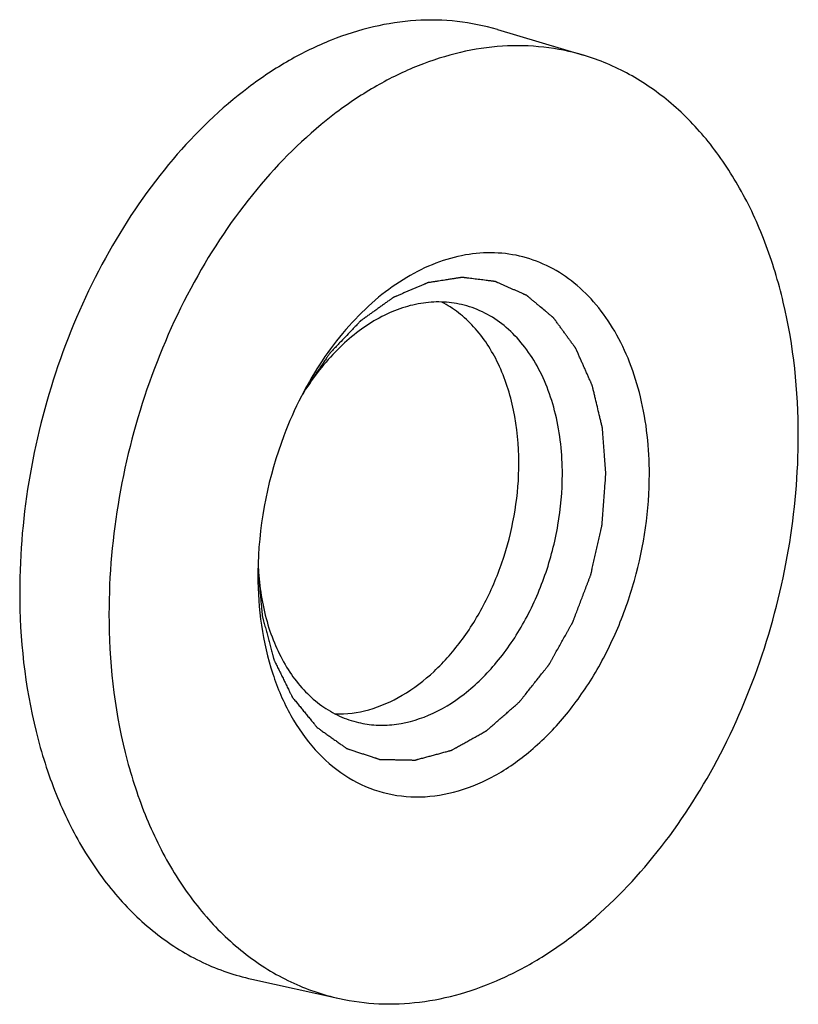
# Model space of a CAD drawing. Header units: millimetres. Extents: x 0 to 3905, y -1166 to 1110.
# Tile 147 of 155: x 2779.06 to 2785.39, y 595.68 to 603.68. Entities that reach past the tile are written whole.
import ezdxf

# ---------------------------------------------------------------- set-up
doc = ezdxf.new("R2010")
doc.units = ezdxf.units.MM
doc.header["$LTSCALE"] = 65.395
doc.layers.add('DE-13-001392DXF_CONTINUOUS_LINE', color=7, linetype='CONTINUOUS')

msp = doc.modelspace()

# ---------------------------------------------------------------- linework, layer by layer
at = {"layer": 'DE-13-001392DXF_CONTINUOUS_LINE'}
for p, q in [((2782.9402, 603.5994), (2783.6403, 603.3912)), ((2781.3984, 600.7011), (2781.3978, 600.7002)), ((2781.3984, 600.7011), (2781.3978, 600.7002)), ((2780.9422, 595.8799), (2781.6555, 595.7223))]:
    msp.add_line(p, q, dxfattribs=at)
for centre, radius, start, end in [((2784.0207, 599.2473), 3.0057, 150.98222, 152.84067), ((2783.2256, 599.4826), 2.1962, 146.32919, 148.83099), ((2783.9986, 599.1614), 3.0059, 178.12573, 179.99603), ((2783.1856, 599.3411), 2.1928, 182.29919, 184.68157)]:
    msp.add_arc(centre, radius, start, end, dxfattribs=at)
for points, knots in [([(2782.9402, 603.5994), (2782.8337, 603.6311), (2782.613, 603.6756), (2782.2719, 603.6827), (2781.9254, 603.6304), (2781.579, 603.5198), (2781.2378, 603.353), (2780.7865, 603.0528), (2780.2657, 602.5476), (2779.7514, 601.7957), (2779.3605, 600.9268), (2779.115, 599.9912), (2779.0566, 599.346), (2779.0566, 599.0265)], [0, 0, 0, 0, 0.048984, 0.098627, 0.149686, 0.202775, 0.258332, 0.316598, 0.441151, 0.575348, 0.716058, 0.859114, 1, 1, 1, 1]), ([(2783.6403, 603.3912), (2783.5345, 603.4226), (2783.3153, 603.4669), (2782.9764, 603.4739), (2782.6322, 603.4219), (2782.2881, 603.3121), (2781.9491, 603.1464), (2781.5008, 602.8482), (2780.9834, 602.3463), (2780.4725, 601.5993), (2780.0841, 600.7361), (2779.8403, 599.8066), (2779.7822, 599.1657), (2779.7822, 598.8483)], [0, 0, 0, 0, 0.048984, 0.098627, 0.149686, 0.202775, 0.258332, 0.316598, 0.441151, 0.575348, 0.716058, 0.859114, 1, 1, 1, 1]), ([(2785.3853, 600.2985), (2785.3853, 600.6623), (2785.3297, 601.2003), (2785.1277, 601.8677), (2784.9236, 602.3088), (2784.6679, 602.6912), (2784.3651, 603.0063), (2784.0218, 603.2464), (2783.7689, 603.3529), (2783.6403, 603.3912)], [0, 0, 0, 0, 0.287827, 0.42263, 0.550285, 0.670804, 0.784874, 0.893913, 1, 1, 1, 1]), ([(2784.1747, 599.9851), (2784.1747, 600.1959), (2784.142, 600.5073), (2784.0225, 600.8926), (2783.902, 601.1461), (2783.7511, 601.3644), (2783.5727, 601.5424), (2783.3707, 601.6756), (2783.1497, 601.76), (2782.9155, 601.7934), (2782.6742, 601.775), (2782.4319, 601.7058), (2782.194, 601.5881), (2781.9657, 601.425), (2781.6743, 601.146), (2781.4945, 600.8896), (2781.3923, 600.7053)], [0, 0, 0, 0, 0.144246, 0.211684, 0.275454, 0.335587, 0.392476, 0.446905, 0.5, 0.553095, 0.607524, 0.664413, 0.724546, 0.788316, 0.855754, 1, 1, 1, 1]), ([(2783.8212, 599.9851), (2783.8194, 600.0086), (2783.8159, 600.0554), (2783.8116, 600.1139), (2783.8081, 600.1607), (2783.8055, 600.1959), (2783.8029, 600.231), (2783.8002, 600.2661), (2783.7981, 600.2954), (2783.7965, 600.3159), (2783.7957, 600.3276), (2783.795, 600.3364), (2783.7944, 600.3451), (2783.7939, 600.3517), (2783.7935, 600.3561), (2783.7934, 600.3583), (2783.7932, 600.3605), (2783.7924, 600.3631), (2783.7917, 600.3665), (2783.7904, 600.3719), (2783.7888, 600.3787), (2783.7862, 600.3894), (2783.7829, 600.4029), (2783.7791, 600.4191), (2783.7739, 600.4407), (2783.7649, 600.4785), (2783.752, 600.5325), (2783.7391, 600.5864), (2783.73, 600.6242), (2783.7249, 600.6458), (2783.721, 600.662), (2783.7178, 600.6755), (2783.7152, 600.6863), (2783.7136, 600.693), (2783.7123, 600.6984), (2783.7115, 600.7018), (2783.7109, 600.7045), (2783.7102, 600.7064), (2783.7094, 600.7081), (2783.7078, 600.7117), (2783.7054, 600.717), (2783.7023, 600.7241), (2783.6992, 600.7312), (2783.695, 600.7406), (2783.6876, 600.7572), (2783.6772, 600.7808), (2783.6646, 600.8092), (2783.652, 600.8375), (2783.6395, 600.8659), (2783.6269, 600.8943), (2783.6164, 600.9179), (2783.608, 600.9368), (2783.6018, 600.951), (2783.5955, 600.9652), (2783.5902, 600.977), (2783.5861, 600.9864), (2783.5829, 600.9935), (2783.5803, 600.9994), (2783.5785, 601.0036), (2783.5774, 601.0059), (2783.5767, 601.0078), (2783.5756, 601.0091), (2783.5742, 601.0111), (2783.5717, 601.0145), (2783.5682, 601.0193), (2783.564, 601.0251), (2783.5583, 601.0329), (2783.5513, 601.0426), (2783.5428, 601.0542), (2783.5344, 601.0658), (2783.5231, 601.0813), (2783.5091, 601.1006), (2783.4922, 601.1238), (2783.4753, 601.1471), (2783.4584, 601.1703), (2783.4415, 601.1935), (2783.4274, 601.2129), (2783.4176, 601.2264), (2783.4119, 601.2342), (2783.4077, 601.24), (2783.4035, 601.2458), (2783.4003, 601.2501), (2783.3982, 601.2531), (2783.3973, 601.2542), (2783.3966, 601.2553), (2783.3958, 601.256), (2783.3943, 601.2572), (2783.3922, 601.259), (2783.3887, 601.2619), (2783.3844, 601.2655), (2783.3776, 601.2712), (2783.369, 601.2784), (2783.3588, 601.287), (2783.3451, 601.2984), (2783.3211, 601.3184), (2783.2937, 601.3413), (2783.2663, 601.3642), (2783.2457, 601.3814), (2783.2286, 601.3957), (2783.2149, 601.4072), (2783.2046, 601.4158), (2783.196, 601.4229), (2783.1892, 601.4286), (2783.1849, 601.4322), (2783.1815, 601.4351), (2783.1793, 601.4369), (2783.1778, 601.4381), (2783.177, 601.4388), (2783.1759, 601.4392), (2783.1747, 601.4398), (2783.1717, 601.4411), (2783.1673, 601.4431), (2783.1613, 601.4457), (2783.1554, 601.4483), (2783.1474, 601.4519), (2783.1335, 601.458), (2783.1136, 601.4668), (2783.0898, 601.4774), (2783.066, 601.488), (2783.0421, 601.4985), (2783.0183, 601.5091), (2782.9984, 601.5179), (2782.9826, 601.5249), (2782.9706, 601.5302), (2782.9587, 601.5355), (2782.9488, 601.5399), (2782.9409, 601.5434), (2782.9359, 601.5456), (2782.9319, 601.5474), (2782.9289, 601.5487), (2782.9264, 601.5498), (2782.9247, 601.5506), (2782.9237, 601.551), (2782.923, 601.5514), (2782.9222, 601.5514), (2782.9211, 601.5516), (2782.9193, 601.5518), (2782.9166, 601.5521), (2782.9135, 601.5525), (2782.9092, 601.5531), (2782.904, 601.5537), (2782.8955, 601.5548), (2782.8849, 601.5561), (2782.8723, 601.5577), (2782.8596, 601.5593), (2782.8427, 601.5614), (2782.8216, 601.564), (2782.7962, 601.5672), (2782.7709, 601.5704), (2782.7455, 601.5735), (2782.7201, 601.5767), (2782.699, 601.5794), (2782.6842, 601.5812), (2782.6758, 601.5823), (2782.6694, 601.5831), (2782.6631, 601.5839), (2782.6583, 601.5844), (2782.6552, 601.5849), (2782.6539, 601.585), (2782.6528, 601.5852), (2782.6517, 601.5851), (2782.6498, 601.5847), (2782.6471, 601.5843), (2782.6427, 601.5836), (2782.6372, 601.5828), (2782.6285, 601.5814), (2782.6175, 601.5797), (2782.6044, 601.5777), (2782.5869, 601.5749), (2782.565, 601.5715), (2782.5387, 601.5674), (2782.5037, 601.5619), (2782.4687, 601.5565), (2782.4381, 601.5517), (2782.4206, 601.549), (2782.4074, 601.5469), (2782.3965, 601.5452), (2782.3877, 601.5438), (2782.3823, 601.543), (2782.3779, 601.5423), (2782.3751, 601.5419), (2782.3732, 601.5416), (2782.3721, 601.5414), (2782.371, 601.5408), (2782.3697, 601.5403), (2782.3664, 601.5389), (2782.3615, 601.5368), (2782.355, 601.534), (2782.3485, 601.5312), (2782.3397, 601.5274), (2782.3245, 601.5209), (2782.3027, 601.5116), (2782.2766, 601.5003), (2782.2504, 601.4891), (2782.2243, 601.4779), (2782.1982, 601.4667), (2782.1764, 601.4574), (2782.159, 601.4499), (2782.1459, 601.4443), (2782.1328, 601.4387), (2782.122, 601.434), (2782.1132, 601.4303), (2782.1078, 601.4279), (2782.1034, 601.4261), (2782.1002, 601.4247), (2782.0975, 601.4235), (2782.0953, 601.4225), (2782.0936, 601.422), (2782.0921, 601.4207), (2782.09, 601.4193), (2782.0874, 601.4174), (2782.0843, 601.4152), (2782.0801, 601.4122), (2782.0749, 601.4085), (2782.0666, 601.4025), (2782.0562, 601.3951), (2782.0437, 601.3861), (2782.0312, 601.3772), (2782.0146, 601.3653), (2781.9937, 601.3504), (2781.9688, 601.3325), (2781.9438, 601.3146), (2781.9188, 601.2967), (2781.8938, 601.2788), (2781.873, 601.2639), (2781.8585, 601.2535), (2781.8501, 601.2475), (2781.8439, 601.2431), (2781.8376, 601.2386), (2781.833, 601.2352), (2781.8298, 601.233), (2781.8285, 601.2321), (2781.8275, 601.2314), (2781.8265, 601.2304), (2781.8248, 601.2286), (2781.8224, 601.2261), (2781.8185, 601.222), (2781.8137, 601.217), (2781.806, 601.2089), (2781.7963, 601.1987), (2781.7847, 601.1866), (2781.7692, 601.1704), (2781.7422, 601.142), (2781.7035, 601.1015), (2781.6648, 601.061), (2781.6377, 601.0326), (2781.6223, 601.0164), (2781.6106, 601.0043), (2781.601, 600.9941), (2781.5932, 600.986), (2781.5884, 600.981), (2781.5845, 600.9769), (2781.5821, 600.9744), (2781.5802, 600.9724), (2781.5789, 600.9707), (2781.5776, 600.9688), (2781.5752, 600.9652), (2781.5714, 600.9597), (2781.5665, 600.9525), (2781.5615, 600.9452), (2781.5549, 600.9355), (2781.5434, 600.9185), (2781.5269, 600.8942), (2781.507, 600.8651), (2781.4872, 600.836), (2781.4674, 600.8069), (2781.441, 600.7681), (2781.4079, 600.7196), (2781.3815, 600.6808), (2781.3683, 600.6614)], [0, 0, 0, 0, 0.015625, 0.03125, 0.039062, 0.046875, 0.054688, 0.0625, 0.070312, 0.074219, 0.076172, 0.078125, 0.080078, 0.082031, 0.08252, 0.083008, 0.083496, 0.083984, 0.084961, 0.085938, 0.087891, 0.089844, 0.09375, 0.097656, 0.101562, 0.109375, 0.125, 0.140625, 0.148438, 0.152344, 0.15625, 0.160156, 0.162109, 0.164062, 0.165039, 0.166016, 0.166504, 0.166992, 0.16748, 0.167969, 0.169922, 0.171875, 0.173828, 0.175781, 0.179688, 0.1875, 0.195312, 0.203125, 0.210938, 0.21875, 0.226562, 0.230469, 0.234375, 0.238281, 0.242188, 0.244141, 0.246094, 0.248047, 0.249023, 0.249512, 0.25, 0.250488, 0.250977, 0.251953, 0.253906, 0.255859, 0.257812, 0.261719, 0.265625, 0.269531, 0.273438, 0.28125, 0.289062, 0.296875, 0.304688, 0.3125, 0.320312, 0.324219, 0.326172, 0.328125, 0.330078, 0.332031, 0.33252, 0.333008, 0.333252, 0.333496, 0.333984, 0.334961, 0.335938, 0.337891, 0.339844, 0.34375, 0.347656, 0.351562, 0.359375, 0.375, 0.382812, 0.390625, 0.398438, 0.402344, 0.40625, 0.410156, 0.412109, 0.414062, 0.415039, 0.416016, 0.416504, 0.416748, 0.416992, 0.41748, 0.417969, 0.419922, 0.421875, 0.423828, 0.425781, 0.429688, 0.4375, 0.445312, 0.453125, 0.460938, 0.46875, 0.476562, 0.480469, 0.484375, 0.488281, 0.492188, 0.494141, 0.496094, 0.49707, 0.498047, 0.499023, 0.499512, 0.499756, 0.5, 0.500244, 0.500488, 0.500977, 0.501953, 0.50293, 0.503906, 0.505859, 0.507812, 0.511719, 0.515625, 0.519531, 0.523438, 0.53125, 0.539062, 0.546875, 0.554688, 0.5625, 0.570312, 0.574219, 0.576172, 0.578125, 0.580078, 0.582031, 0.58252, 0.583008, 0.583252, 0.583496, 0.583984, 0.584961, 0.585938, 0.587891, 0.589844, 0.59375, 0.597656, 0.601562, 0.609375, 0.617188, 0.625, 0.640625, 0.648438, 0.652344, 0.65625, 0.660156, 0.662109, 0.664062, 0.665039, 0.666016, 0.666504, 0.666748, 0.666992, 0.66748, 0.667969, 0.669922, 0.671875, 0.673828, 0.675781, 0.679688, 0.6875, 0.695312, 0.703125, 0.710938, 0.71875, 0.726562, 0.730469, 0.734375, 0.738281, 0.742188, 0.744141, 0.746094, 0.74707, 0.748047, 0.749023, 0.749512, 0.75, 0.750488, 0.750977, 0.751953, 0.75293, 0.753906, 0.755859, 0.757812, 0.761719, 0.765625, 0.769531, 0.773438, 0.78125, 0.789062, 0.796875, 0.804688, 0.8125, 0.820312, 0.824219, 0.826172, 0.828125, 0.830078, 0.832031, 0.83252, 0.833008, 0.833252, 0.833496, 0.833984, 0.834961, 0.835938, 0.837891, 0.839844, 0.84375, 0.847656, 0.851562, 0.859375, 0.875, 0.890625, 0.898438, 0.902344, 0.90625, 0.910156, 0.912109, 0.914062, 0.915039, 0.916016, 0.916504, 0.916992, 0.91748, 0.917969, 0.919922, 0.921875, 0.923828, 0.925781, 0.929688, 0.9375, 0.945312, 0.953125, 0.960938, 0.96875, 0.984375, 1, 1, 1, 1]), ([(2782.6687, 601.359), (2782.6156, 601.3728), (2782.5051, 601.3897), (2782.3353, 601.3817), (2782.1639, 601.341), (2781.9944, 601.2687), (2781.8297, 601.1662), (2781.6159, 600.9884), (2781.479, 600.8219), (2781.3984, 600.7011)], [0, 0, 0, 0, 0.108097, 0.218455, 0.333043, 0.453322, 0.580165, 0.713861, 1, 1, 1, 1]), ([(2783.1141, 600.0766), (2783.1141, 600.2206), (2783.0883, 600.4983), (2782.9667, 600.8794), (2782.7967, 601.1431), (2782.6277, 601.3004), (2782.5346, 601.3602), (2782.4867, 601.3849)], [0, 0, 0, 0, 0.28417, 0.546143, 0.783086, 0.893555, 1, 1, 1, 1]), ([(2783.4676, 599.9851), (2783.4676, 600.149), (2783.4421, 600.3913), (2783.3492, 600.691), (2783.2555, 600.8881), (2783.1381, 601.0579), (2782.9994, 601.1964), (2782.8423, 601.2999), (2782.7271, 601.3439), (2782.6687, 601.359)], [0, 0, 0, 0, 0.288492, 0.423367, 0.550909, 0.671174, 0.784952, 0.89381, 1, 1, 1, 1]), ([(2781.3464, 600.6193), (2781.2929, 600.5151), (2781.1025, 600.0847), (2781.0059, 599.6126), (2780.9944, 599.2597)], [0, 0, 0, 0, 0.249065, 1, 1, 1, 1]), ([(2781.6555, 595.7223), (2781.7609, 595.6991), (2781.9783, 595.6707), (2782.311, 595.6848), (2782.6471, 595.7547), (2782.9815, 595.8789), (2783.3096, 596.0556), (2783.7418, 596.3638), (2784.2382, 596.8688), (2784.7272, 597.6088), (2785.0979, 598.4562), (2785.3301, 599.3642), (2785.3853, 599.989), (2785.3853, 600.2985)], [0, 0, 0, 0, 0.048868, 0.098663, 0.150057, 0.203579, 0.259583, 0.318248, 0.4433, 0.577469, 0.717678, 0.859945, 1, 1, 1, 1]), ([(2781.6201, 598.0363), (2781.7119, 598.0335), (2781.9044, 598.0593), (2782.1802, 598.1818), (2782.4386, 598.3803), (2782.6684, 598.6443), (2782.8596, 598.9615), (2783.0508, 599.4334), (2783.1141, 599.8206), (2783.1141, 600.0766)], [0, 0, 0, 0, 0.099494, 0.206642, 0.323419, 0.449701, 0.583725, 0.722613, 1, 1, 1, 1]), ([(2780.9927, 599.1616), (2780.9927, 598.8918), (2781.0459, 598.4937), (2781.2457, 598.0256), (2781.4435, 597.7423), (2781.6878, 597.5282), (2781.9698, 597.3938), (2782.2769, 597.3468), (2782.5941, 597.3886), (2782.9079, 597.5152), (2783.207, 597.72), (2783.4811, 597.9942), (2783.7206, 598.3275), (2783.9171, 598.7076), (2784.1111, 599.2552), (2784.1747, 599.6946), (2784.1747, 599.9851)], [0, 0, 0, 0, 0.135205, 0.196724, 0.253736, 0.306908, 0.3577, 0.408151, 0.460394, 0.516105, 0.5762, 0.640817, 0.709442, 0.781084, 0.854433, 1, 1, 1, 1]), ([(2780.993, 599.2167), (2780.9958, 599.1866), (2780.9999, 599.1415), (2781.0054, 599.0813), (2781.0096, 599.0362), (2781.0137, 598.9911), (2781.0172, 598.9535), (2781.0199, 598.9234), (2781.022, 598.9008), (2781.0237, 598.882), (2781.0251, 598.867), (2781.0261, 598.8557), (2781.027, 598.8463), (2781.0276, 598.8397), (2781.0279, 598.836), (2781.0282, 598.8336), (2781.0283, 598.8317), (2781.0288, 598.83), (2781.0296, 598.8269), (2781.0312, 598.8208), (2781.0336, 598.8121), (2781.0364, 598.8016), (2781.0401, 598.7877), (2781.0448, 598.7702), (2781.0504, 598.7493), (2781.0579, 598.7214), (2781.0672, 598.6865), (2781.0784, 598.6446), (2781.0878, 598.6097), (2781.0952, 598.5818), (2781.1008, 598.5608), (2781.1064, 598.5399), (2781.1111, 598.5224), (2781.1149, 598.5085), (2781.1177, 598.498), (2781.12, 598.4893), (2781.1219, 598.4823), (2781.1229, 598.4784), (2781.1236, 598.4758), (2781.1239, 598.4744), (2781.1245, 598.4733), (2781.1252, 598.4718), (2781.1261, 598.47), (2781.1283, 598.4656), (2781.133, 598.456), (2781.1403, 598.4412), (2781.149, 598.4234), (2781.1606, 598.3998), (2781.1752, 598.3702), (2781.1926, 598.3347), (2781.21, 598.2993), (2781.2275, 598.2638), (2781.242, 598.2342), (2781.2522, 598.2135), (2781.258, 598.2017), (2781.2623, 598.1929), (2781.266, 598.1855), (2781.2689, 598.1795), (2781.2711, 598.1751), (2781.2728, 598.1714), (2781.2749, 598.1691), (2781.2768, 598.1667), (2781.2793, 598.1637), (2781.2851, 598.1565), (2781.2939, 598.1457), (2781.3057, 598.1314), (2781.3174, 598.117), (2781.3331, 598.0979), (2781.3527, 598.0739), (2781.3761, 598.0452), (2781.3957, 598.0213), (2781.4114, 598.0022), (2781.4231, 597.9878), (2781.4349, 597.9734), (2781.4446, 597.9615), (2781.4525, 597.9519), (2781.4583, 597.9447), (2781.4632, 597.9388), (2781.4672, 597.934), (2781.4696, 597.931), (2781.4713, 597.9289), (2781.4723, 597.9277), (2781.4732, 597.9264), (2781.4748, 597.9255), (2781.4771, 597.9238), (2781.4801, 597.9217), (2781.4848, 597.9184), (2781.4907, 597.9142), (2781.5001, 597.9075), (2781.5119, 597.8992), (2781.5307, 597.8858), (2781.5543, 597.8691), (2781.5825, 597.849), (2781.6108, 597.829), (2781.6391, 597.8089), (2781.6626, 597.7922), (2781.6791, 597.7806), (2781.6885, 597.7739), (2781.6956, 597.7689), (2781.7015, 597.7647), (2781.7062, 597.7613), (2781.7092, 597.7593), (2781.7115, 597.7576), (2781.713, 597.7566), (2781.7141, 597.7557), (2781.7154, 597.7551), (2781.7177, 597.7544), (2781.721, 597.7533), (2781.7262, 597.7516), (2781.7327, 597.7494), (2781.7431, 597.746), (2781.7561, 597.7416), (2781.7718, 597.7364), (2781.7926, 597.7295), (2781.8187, 597.7208), (2781.8499, 597.7104), (2781.876, 597.7017), (2781.8968, 597.6948), (2781.9125, 597.6896), (2781.9281, 597.6844), (2781.9411, 597.68), (2781.9515, 597.6766), (2781.9594, 597.674), (2781.9672, 597.6714), (2781.9737, 597.6692), (2781.9779, 597.6678), (2781.9799, 597.6672), (2781.9812, 597.6667), (2781.9829, 597.6667), (2781.9851, 597.6666), (2781.9879, 597.6666), (2781.9914, 597.6665), (2781.9957, 597.6664), (2782.0013, 597.6663), (2782.0112, 597.6661), (2782.0254, 597.6658), (2782.048, 597.6654), (2782.0763, 597.6648), (2782.1102, 597.6642), (2782.1442, 597.6635), (2782.1781, 597.6628), (2782.2064, 597.6623), (2782.2262, 597.6619), (2782.2376, 597.6617), (2782.246, 597.6615), (2782.2531, 597.6614), (2782.2588, 597.6613), (2782.263, 597.6612), (2782.2666, 597.6611), (2782.2694, 597.661), (2782.2715, 597.6611), (2782.2737, 597.6618), (2782.2766, 597.6625), (2782.2802, 597.6635), (2782.2845, 597.6647), (2782.2903, 597.6662), (2782.3004, 597.669), (2782.3148, 597.6729), (2782.3321, 597.6776), (2782.3495, 597.6822), (2782.3668, 597.6869), (2782.3899, 597.6932), (2782.4188, 597.701), (2782.4534, 597.7103), (2782.4823, 597.7181), (2782.5054, 597.7244), (2782.5227, 597.7291), (2782.5371, 597.733), (2782.5472, 597.7357), (2782.553, 597.7373), (2782.5573, 597.7384), (2782.561, 597.7394), (2782.5638, 597.7402), (2782.566, 597.7407), (2782.5681, 597.7418), (2782.5709, 597.7433), (2782.5757, 597.746), (2782.5827, 597.7499), (2782.591, 597.7546), (2782.5993, 597.7592), (2782.6104, 597.7654), (2782.6298, 597.7762), (2782.6575, 597.7917), (2782.6908, 597.8103), (2782.7241, 597.8289), (2782.7574, 597.8475), (2782.7851, 597.863), (2782.8073, 597.8754), (2782.8212, 597.8832), (2782.8309, 597.8886), (2782.8364, 597.8917), (2782.8406, 597.894), (2782.844, 597.8959), (2782.8468, 597.8975), (2782.8489, 597.8987), (2782.8506, 597.8996), (2782.8519, 597.9008), (2782.8539, 597.9025), (2782.8582, 597.9063), (2782.8648, 597.912), (2782.8727, 597.9189), (2782.8806, 597.9258), (2782.8911, 597.935), (2782.9042, 597.9466), (2782.92, 597.9604), (2782.9358, 597.9742), (2782.9569, 597.9926), (2782.9832, 598.0156), (2783.0148, 598.0433), (2783.0411, 598.0663), (2783.0622, 598.0847), (2783.078, 598.0986), (2783.0911, 598.1101), (2783.1016, 598.1193), (2783.1082, 598.125), (2783.1135, 598.1296), (2783.1168, 598.1325), (2783.1191, 598.1345), (2783.1204, 598.1357), (2783.1215, 598.1373), (2783.123, 598.1391), (2783.1265, 598.1435), (2783.1317, 598.1501), (2783.1387, 598.1589), (2783.1457, 598.1677), (2783.155, 598.1794), (2783.1713, 598.2), (2783.1945, 598.2294), (2783.2225, 598.2646), (2783.2504, 598.2998), (2783.2783, 598.3351), (2783.3016, 598.3644), (2783.3202, 598.3879), (2783.3319, 598.4026), (2783.3412, 598.4143), (2783.347, 598.4217), (2783.3516, 598.4276), (2783.3546, 598.4312), (2783.3569, 598.4342), (2783.3587, 598.4363), (2783.36, 598.439), (2783.3619, 598.4423), (2783.3643, 598.4466), (2783.368, 598.4533), (2783.3728, 598.4618), (2783.3785, 598.4719), (2783.386, 598.4854), (2783.3955, 598.5023), (2783.4106, 598.5294), (2783.4296, 598.5632), (2783.4523, 598.6037), (2783.475, 598.6443), (2783.4939, 598.6781), (2783.5091, 598.7052), (2783.5204, 598.7254), (2783.5318, 598.7457), (2783.5403, 598.7609), (2783.546, 598.7711), (2783.5484, 598.7753), (2783.5503, 598.7787), (2783.5522, 598.782), (2783.554, 598.7868), (2783.5561, 598.7925), (2783.559, 598.8), (2783.5626, 598.8095), (2783.5669, 598.8209), (2783.5727, 598.8361), (2783.5828, 598.8626), (2783.5972, 598.9005), (2783.6145, 598.946), (2783.6317, 598.9915), (2783.649, 599.037), (2783.6634, 599.0749), (2783.6749, 599.1052), (2783.6836, 599.128), (2783.6908, 599.1469), (2783.6959, 599.1602), (2783.6983, 599.1668), (2783.6999, 599.1706), (2783.7006, 599.1746), (2783.7018, 599.1794), (2783.7035, 599.1873), (2783.7057, 599.1971), (2783.7083, 599.2088), (2783.7118, 599.2245), (2783.7162, 599.2441), (2783.7233, 599.2754), (2783.732, 599.3145), (2783.7426, 599.3615), (2783.7531, 599.4085), (2783.7619, 599.4477), (2783.7689, 599.479), (2783.7742, 599.5025), (2783.7786, 599.5221), (2783.7821, 599.5377), (2783.7847, 599.5495), (2783.7869, 599.5593), (2783.7887, 599.5671), (2783.7898, 599.572), (2783.79, 599.576), (2783.7903, 599.5801), (2783.7909, 599.5872), (2783.7916, 599.5973), (2783.7925, 599.6094), (2783.7938, 599.6255), (2783.7953, 599.6457), (2783.7972, 599.67), (2783.7996, 599.7023), (2783.8027, 599.7427), (2783.8064, 599.7912), (2783.8101, 599.8397), (2783.815, 599.9043), (2783.8187, 599.9528), (2783.8212, 599.9851)], [0, 0, 0, 0, 0.015625, 0.023438, 0.03125, 0.039062, 0.046875, 0.050781, 0.054688, 0.058594, 0.060547, 0.0625, 0.064453, 0.06543, 0.065918, 0.066406, 0.06665, 0.066895, 0.067383, 0.068359, 0.070312, 0.072266, 0.074219, 0.078125, 0.082031, 0.085938, 0.09375, 0.101562, 0.109375, 0.113281, 0.117188, 0.121094, 0.125, 0.126953, 0.128906, 0.130859, 0.131836, 0.132812, 0.133057, 0.133301, 0.133545, 0.133789, 0.134277, 0.134766, 0.136719, 0.140625, 0.144531, 0.148438, 0.15625, 0.164062, 0.171875, 0.179688, 0.1875, 0.191406, 0.193359, 0.195312, 0.197266, 0.198242, 0.199219, 0.200195, 0.200684, 0.201172, 0.202148, 0.203125, 0.207031, 0.210938, 0.214844, 0.21875, 0.226562, 0.234375, 0.242188, 0.246094, 0.25, 0.253906, 0.257812, 0.259766, 0.261719, 0.263672, 0.264648, 0.265625, 0.266113, 0.266357, 0.266602, 0.26709, 0.267578, 0.268555, 0.269531, 0.271484, 0.273438, 0.277344, 0.28125, 0.289062, 0.296875, 0.304688, 0.3125, 0.320312, 0.324219, 0.326172, 0.328125, 0.330078, 0.331055, 0.332031, 0.33252, 0.333008, 0.333252, 0.333496, 0.333984, 0.334961, 0.335938, 0.337891, 0.339844, 0.34375, 0.347656, 0.351562, 0.359375, 0.367188, 0.375, 0.378906, 0.382812, 0.386719, 0.390625, 0.392578, 0.394531, 0.396484, 0.398438, 0.399414, 0.399658, 0.399902, 0.400391, 0.400879, 0.401367, 0.402344, 0.40332, 0.404297, 0.40625, 0.410156, 0.414062, 0.421875, 0.429688, 0.4375, 0.445312, 0.453125, 0.457031, 0.458984, 0.460938, 0.462891, 0.463867, 0.464844, 0.46582, 0.466309, 0.466797, 0.467285, 0.467773, 0.46875, 0.469727, 0.470703, 0.472656, 0.476562, 0.480469, 0.484375, 0.488281, 0.492188, 0.5, 0.507812, 0.515625, 0.519531, 0.523438, 0.527344, 0.529297, 0.530273, 0.53125, 0.532227, 0.532715, 0.533203, 0.533691, 0.53418, 0.535156, 0.537109, 0.539062, 0.541016, 0.542969, 0.546875, 0.554688, 0.5625, 0.570312, 0.578125, 0.585938, 0.589844, 0.59375, 0.595703, 0.59668, 0.597656, 0.598633, 0.599121, 0.599609, 0.600098, 0.600342, 0.600586, 0.601562, 0.603516, 0.605469, 0.607422, 0.609375, 0.613281, 0.617188, 0.621094, 0.625, 0.632812, 0.640625, 0.648438, 0.652344, 0.65625, 0.660156, 0.662109, 0.664062, 0.665039, 0.666016, 0.666504, 0.666748, 0.666992, 0.66748, 0.667969, 0.669922, 0.671875, 0.673828, 0.675781, 0.679688, 0.6875, 0.695312, 0.703125, 0.710938, 0.71875, 0.722656, 0.726562, 0.728516, 0.730469, 0.731445, 0.732422, 0.73291, 0.733398, 0.733887, 0.734375, 0.735352, 0.736328, 0.738281, 0.740234, 0.742188, 0.746094, 0.75, 0.757812, 0.765625, 0.773438, 0.78125, 0.785156, 0.789062, 0.792969, 0.796875, 0.797852, 0.798828, 0.799316, 0.799805, 0.800781, 0.801758, 0.802734, 0.804688, 0.806641, 0.808594, 0.8125, 0.820312, 0.828125, 0.835938, 0.84375, 0.851562, 0.855469, 0.859375, 0.863281, 0.865234, 0.866211, 0.866699, 0.867188, 0.868164, 0.869141, 0.871094, 0.873047, 0.875, 0.878906, 0.882812, 0.890625, 0.898438, 0.90625, 0.914062, 0.917969, 0.921875, 0.925781, 0.927734, 0.929688, 0.931641, 0.932617, 0.933594, 0.934082, 0.93457, 0.935547, 0.9375, 0.939453, 0.941406, 0.945312, 0.949219, 0.953125, 0.960938, 0.96875, 0.976562, 0.984375, 1, 1, 1, 1]), ([(2781.7917, 597.9707), (2781.8384, 597.9586), (2781.9349, 597.9426), (2782.1356, 597.9448), (2782.395, 598.0153), (2782.6862, 598.1939), (2782.949, 598.455), (2783.1699, 598.7836), (2783.3375, 599.1613), (2783.4426, 599.5672), (2783.4676, 599.8467), (2783.4676, 599.9851)], [0, 0, 0, 0, 0.048939, 0.098675, 0.202944, 0.317017, 0.441895, 0.57616, 0.716704, 0.859448, 1, 1, 1, 1]), ([(2781.0001, 599.1622), (2781.012, 599.0174), (2781.0509, 598.8055), (2781.1516, 598.5463), (2781.2459, 598.3768), (2781.3591, 598.2313), (2781.4892, 598.1126), (2781.6338, 598.0232), (2781.7386, 597.9844), (2781.7917, 597.9707)], [0, 0, 0, 0, 0.286137, 0.419833, 0.546676, 0.666955, 0.781542, 0.891902, 1, 1, 1, 1]), ([(2779.0566, 599.0265), (2779.0566, 598.6458), (2779.1169, 598.0832), (2779.3372, 597.3893), (2779.5591, 596.935), (2779.8368, 596.5463), (2780.1646, 596.2328), (2780.535, 596.0031), (2780.8055, 595.9101), (2780.9422, 595.8799)], [0, 0, 0, 0, 0.289122, 0.424054, 0.551464, 0.671465, 0.784956, 0.893658, 1, 1, 1, 1]), ([(2779.7822, 598.8483), (2779.7822, 598.4701), (2779.8421, 597.9112), (2780.061, 597.2218), (2780.2814, 596.7705), (2780.5573, 596.3844), (2780.8829, 596.0729), (2781.2509, 595.8447), (2781.5196, 595.7523), (2781.6555, 595.7223)], [0, 0, 0, 0, 0.289122, 0.424054, 0.551464, 0.671465, 0.784956, 0.893658, 1, 1, 1, 1])]:
    msp.add_open_spline(points, degree=3, knots=knots, dxfattribs=at)

doc.saveas('drawing.dxf')
